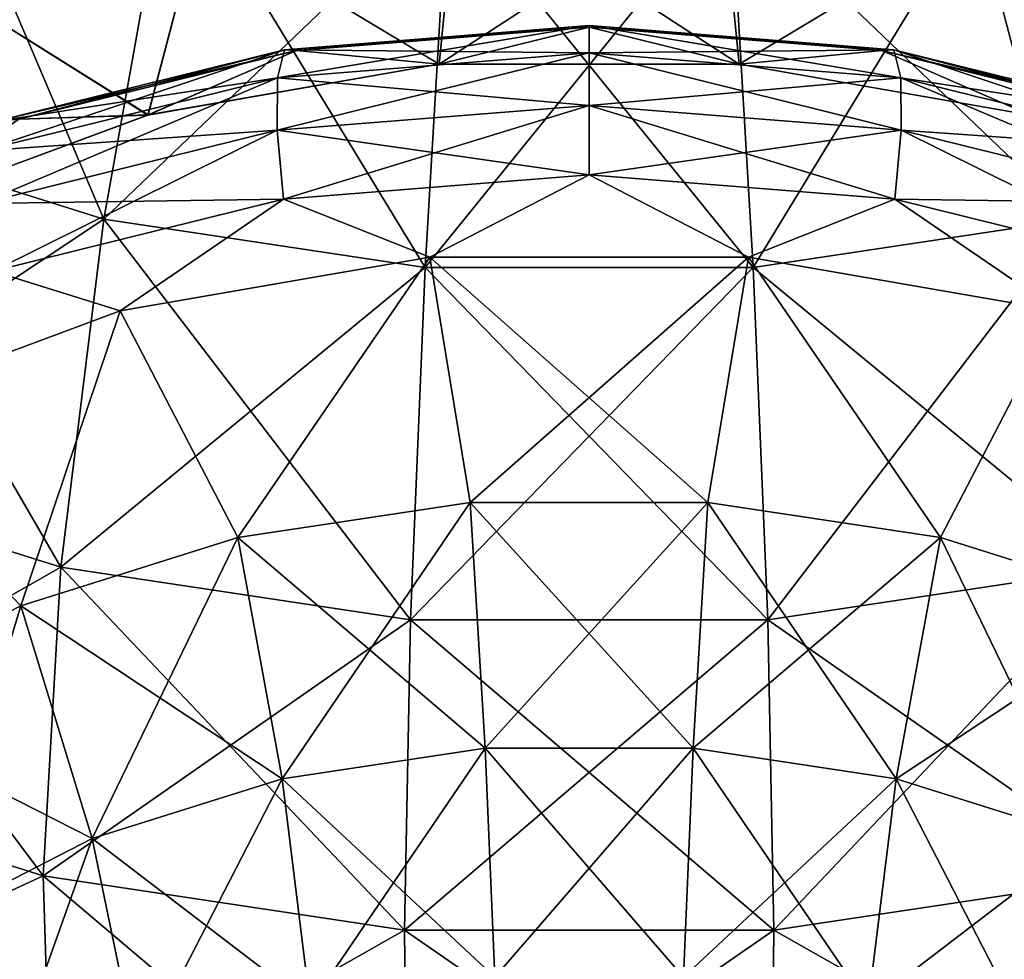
# Model space of a CAD drawing. Header units: millimetres. Extents: x -139 to 139, y -32 to 1264.
# Tile 120 of 256: x 123.57 to 127.12, y 15.84 to 19.23. Entities that reach past the tile are written whole.
import ezdxf

# ---------------------------------------------------------------- set-up
doc = ezdxf.new("R2010")
doc.units = ezdxf.units.MM
doc.header["$LTSCALE"] = 26.699852
for name, color, linetype in [('100', 7, 'CONTINUOUS'), ('80', 7, 'CONTINUOUS'), ('81', 7, 'CONTINUOUS'), ('82', 7, 'CONTINUOUS'), ('85', 7, 'CONTINUOUS'), ('91', 7, 'CONTINUOUS'), ('98', 7, 'CONTINUOUS'), ('99', 7, 'CONTINUOUS')]:
    doc.layers.add(name, color=color, linetype=linetype)

msp = doc.modelspace()

# ---------------------------------------------------------------- linework, layer by layer
at = {"layer": '100', "color": 7, "linetype": 'CONTINUOUS', "true_color": 0xa2afbf}
for points in [[(123.9335, 18.1755, 11.8681), (125.05, 18.3701, 11.6735), (124.3576, 17.3587, 11.8422), (123.9335, 18.1755, 11.8681)], [(124.3576, 17.3587, 11.8422), (125.05, 18.3701, 11.6735), (125.1963, 17.4848, 11.7161), (124.3576, 17.3587, 11.8422)], [(125.05, 18.3701, 11.6735), (126.2, 18.3701, 11.6735), (125.1963, 17.4848, 11.7161), (125.05, 18.3701, 11.6735)], [(125.1963, 17.4848, 11.7161), (126.2, 18.3701, 11.6735), (126.0537, 17.4848, 11.7161), (125.1963, 17.4848, 11.7161)], [(126.0537, 17.4848, 11.7161), (126.2, 18.3701, 11.6735), (126.8924, 17.3587, 11.8422), (126.0537, 17.4848, 11.7161)], [(126.2, 18.3701, 11.6735), (127.3165, 18.1755, 11.8681), (126.8924, 17.3587, 11.8422), (126.2, 18.3701, 11.6735)], [(122.9153, 17.7976, 12.2459), (123.9335, 18.1755, 11.8681), (123.5743, 17.1121, 12.0888), (122.9153, 17.7976, 12.2459)], [(123.5743, 17.1121, 12.0888), (123.9335, 18.1755, 11.8681), (124.3576, 17.3587, 11.8422), (123.5743, 17.1121, 12.0888)], [(126.8924, 17.3587, 11.8422), (127.3165, 18.1755, 11.8681), (127.6757, 17.1121, 12.0888), (126.8924, 17.3587, 11.8422)], [(122.8806, 16.7557, 12.4452), (122.9153, 17.7976, 12.2459), (123.5743, 17.1121, 12.0888), (122.8806, 16.7557, 12.4452)], [(124.3576, 17.3587, 11.8422), (125.1963, 17.4848, 11.7161), (124.5171, 16.4879, 11.6657), (124.3576, 17.3587, 11.8422)], [(124.5171, 16.4879, 11.6657), (125.1963, 17.4848, 11.7161), (125.2502, 16.5981, 11.5555), (124.5171, 16.4879, 11.6657)], [(125.1963, 17.4848, 11.7161), (126.0537, 17.4848, 11.7161), (125.2502, 16.5981, 11.5555), (125.1963, 17.4848, 11.7161)], [(125.2502, 16.5981, 11.5555), (126.0537, 17.4848, 11.7161), (125.9998, 16.5981, 11.5555), (125.2502, 16.5981, 11.5555)], [(126.0537, 17.4848, 11.7161), (126.8924, 17.3587, 11.8422), (125.9998, 16.5981, 11.5555), (126.0537, 17.4848, 11.7161)], [(123.5743, 17.1121, 12.0888), (124.3576, 17.3587, 11.8422), (123.8323, 16.2724, 11.8813), (123.5743, 17.1121, 12.0888)], [(123.8323, 16.2724, 11.8813), (124.3576, 17.3587, 11.8422), (124.5171, 16.4879, 11.6657), (123.8323, 16.2724, 11.8813)], [(125.9998, 16.5981, 11.5555), (126.8924, 17.3587, 11.8422), (126.7329, 16.4879, 11.6657), (125.9998, 16.5981, 11.5555)], [(126.8924, 17.3587, 11.8422), (127.6757, 17.1121, 12.0888), (126.7329, 16.4879, 11.6657), (126.8924, 17.3587, 11.8422)], [(122.8806, 16.7557, 12.4452), (123.5743, 17.1121, 12.0888), (123.226, 15.9608, 12.1928), (122.8806, 16.7557, 12.4452)], [(123.226, 15.9608, 12.1928), (123.5743, 17.1121, 12.0888), (123.8323, 16.2724, 11.8813), (123.226, 15.9608, 12.1928)], [(126.7329, 16.4879, 11.6657), (127.6757, 17.1121, 12.0888), (127.4177, 16.2724, 11.8813), (126.7329, 16.4879, 11.6657)], [(124.5171, 16.4879, 11.6657), (125.2502, 16.5981, 11.5555), (124.6189, 15.6721, 11.2931), (124.5171, 16.4879, 11.6657)], [(124.6189, 15.6721, 11.2931), (125.2502, 16.5981, 11.5555), (125.2847, 15.7721, 11.193), (124.6189, 15.6721, 11.2931)], [(125.2502, 16.5981, 11.5555), (125.9998, 16.5981, 11.5555), (125.2847, 15.7721, 11.193), (125.2502, 16.5981, 11.5555)], [(125.2847, 15.7721, 11.193), (125.9998, 16.5981, 11.5555), (125.9653, 15.7721, 11.193), (125.2847, 15.7721, 11.193)], [(125.9998, 16.5981, 11.5555), (126.7329, 16.4879, 11.6657), (125.9653, 15.7721, 11.193), (125.9998, 16.5981, 11.5555)], [(123.8323, 16.2724, 11.8813), (124.5171, 16.4879, 11.6657), (123.9971, 15.4763, 11.4888), (123.8323, 16.2724, 11.8813)], [(123.9971, 15.4763, 11.4888), (124.5171, 16.4879, 11.6657), (124.6189, 15.6721, 11.2931), (123.9971, 15.4763, 11.4888)], [(125.9653, 15.7721, 11.193), (126.7329, 16.4879, 11.6657), (126.6311, 15.6721, 11.2931), (125.9653, 15.7721, 11.193)], [(126.7329, 16.4879, 11.6657), (127.4177, 16.2724, 11.8813), (126.6311, 15.6721, 11.2931), (126.7329, 16.4879, 11.6657)], [(123.226, 15.9608, 12.1928), (123.8323, 16.2724, 11.8813), (123.4465, 15.1934, 11.7717), (123.226, 15.9608, 12.1928)], [(123.4465, 15.1934, 11.7717), (123.8323, 16.2724, 11.8813), (123.9971, 15.4763, 11.4888), (123.4465, 15.1934, 11.7717)], [(126.6311, 15.6721, 11.2931), (127.4177, 16.2724, 11.8813), (127.2529, 15.4763, 11.4888), (126.6311, 15.6721, 11.2931)]]:
    msp.add_3dface(points, dxfattribs=at)
at = {"layer": '80', "color": 7, "linetype": 'CONTINUOUS', "true_color": 0xa2afbf}
for points in [[(125.1492, 19.726, -13.3234), (124.2183, 19.5861, -13.4633), (125.0839, 19.0654, -12.7639), (125.1492, 19.726, -13.3234)], [(126.1661, 19.0654, -12.7639), (125.1492, 19.726, -13.3234), (125.0839, 19.0654, -12.7639), (126.1661, 19.0654, -12.7639)], [(126.1008, 19.726, -13.3234), (125.1492, 19.726, -13.3234), (126.1661, 19.0654, -12.7639), (126.1008, 19.726, -13.3234)], [(127.0317, 19.5861, -13.4633), (126.1008, 19.726, -13.3234), (126.1661, 19.0654, -12.7639), (127.0317, 19.5861, -13.4633)], [(124.2183, 19.5861, -13.4633), (123.3489, 19.3124, -13.737), (124.0332, 18.8823, -12.9471), (124.2183, 19.5861, -13.4633)], [(125.0839, 19.0654, -12.7639), (124.2183, 19.5861, -13.4633), (124.0332, 18.8823, -12.9471), (125.0839, 19.0654, -12.7639)], [(127.2168, 18.8823, -12.9471), (127.0317, 19.5861, -13.4633), (126.1661, 19.0654, -12.7639), (127.2168, 18.8823, -12.9471)], [(127.9011, 19.3124, -13.737), (127.0317, 19.5861, -13.4633), (127.2168, 18.8823, -12.9471), (127.9011, 19.3124, -13.737)], [(124.0332, 18.8823, -12.9471), (123.3489, 19.3124, -13.737), (123.075, 18.5266, -13.3027), (124.0332, 18.8823, -12.9471)]]:
    msp.add_3dface(points, dxfattribs=at)
at = {"layer": '81', "color": 7, "linetype": 'CONTINUOUS', "true_color": 0xa2afbf}
for points in [[(124.5255, 19.1177, -12.305), (125.625, 19.1063, -11.9624), (125.625, 19.2053, -12.2174), (124.5255, 19.1177, -12.305)], [(124.5255, 19.1177, -12.305), (125.625, 19.2053, -12.2174), (124.5695, 19.1149, -12.5749), (124.5255, 19.1177, -12.305)], [(124.5695, 19.1149, -12.5749), (125.625, 19.2053, -12.2174), (125.625, 19.199, -12.4908), (124.5695, 19.1149, -12.5749)], [(125.0839, 19.0654, -12.7639), (124.5695, 19.1149, -12.5749), (125.625, 19.199, -12.4908), (125.0839, 19.0654, -12.7639)], [(126.1661, 19.0654, -12.7639), (125.0839, 19.0654, -12.7639), (125.625, 19.199, -12.4908), (126.1661, 19.0654, -12.7639)], [(125.625, 19.1063, -11.9624), (126.7491, 19.0168, -12.052), (125.625, 19.2053, -12.2174), (125.625, 19.1063, -11.9624)], [(125.625, 19.2053, -12.2174), (126.7491, 19.0168, -12.052), (126.7245, 19.1177, -12.305), (125.625, 19.2053, -12.2174)], [(125.625, 19.2053, -12.2174), (126.7245, 19.1177, -12.305), (125.625, 19.199, -12.4908), (125.625, 19.2053, -12.2174)], [(126.1661, 19.0654, -12.7639), (125.625, 19.199, -12.4908), (126.6805, 19.1149, -12.5749), (126.1661, 19.0654, -12.7639)], [(125.625, 19.199, -12.4908), (126.7245, 19.1177, -12.305), (126.6805, 19.1149, -12.5749), (125.625, 19.199, -12.4908)], [(123.4811, 18.8593, -12.5634), (124.5009, 19.0168, -12.052), (124.5255, 19.1177, -12.305), (123.4811, 18.8593, -12.5634)], [(123.4811, 18.8593, -12.5634), (124.5255, 19.1177, -12.305), (123.5669, 18.8669, -12.823), (123.4811, 18.8593, -12.5634)], [(123.5669, 18.8669, -12.823), (124.5255, 19.1177, -12.305), (124.5695, 19.1149, -12.5749), (123.5669, 18.8669, -12.823)], [(124.0332, 18.8823, -12.9471), (123.5669, 18.8669, -12.823), (124.5695, 19.1149, -12.5749), (124.0332, 18.8823, -12.9471)], [(125.0839, 19.0654, -12.7639), (124.0332, 18.8823, -12.9471), (124.5695, 19.1149, -12.5749), (125.0839, 19.0654, -12.7639)], [(124.5009, 19.0168, -12.052), (125.625, 19.1063, -11.9624), (124.5255, 19.1177, -12.305), (124.5009, 19.0168, -12.052)], [(127.2168, 18.8823, -12.9471), (126.1661, 19.0654, -12.7639), (126.6805, 19.1149, -12.5749), (127.2168, 18.8823, -12.9471)], [(126.7245, 19.1177, -12.305), (127.7689, 18.8593, -12.5634), (126.6805, 19.1149, -12.5749), (126.7245, 19.1177, -12.305)], [(127.2168, 18.8823, -12.9471), (126.6805, 19.1149, -12.5749), (127.6831, 18.8669, -12.823), (127.2168, 18.8823, -12.9471)], [(126.6805, 19.1149, -12.5749), (127.7689, 18.8593, -12.5634), (127.6831, 18.8669, -12.823), (126.6805, 19.1149, -12.5749)], [(126.7491, 19.0168, -12.052), (127.8168, 18.7526, -12.3161), (126.7245, 19.1177, -12.305), (126.7491, 19.0168, -12.052)], [(126.7245, 19.1177, -12.305), (127.8168, 18.7526, -12.3161), (127.7689, 18.8593, -12.5634), (126.7245, 19.1177, -12.305)], [(124.5009, 19.0168, -12.052), (125.625, 18.9172, -11.7648), (125.625, 19.1063, -11.9624), (124.5009, 19.0168, -12.052)], [(125.625, 18.9172, -11.7648), (126.7504, 18.8275, -11.8545), (125.625, 19.1063, -11.9624), (125.625, 18.9172, -11.7648)], [(125.625, 19.1063, -11.9624), (126.7504, 18.8275, -11.8545), (126.7491, 19.0168, -12.052), (125.625, 19.1063, -11.9624)], [(123.4332, 18.7526, -12.3161), (124.4996, 18.8275, -11.8545), (124.5009, 19.0168, -12.052), (123.4332, 18.7526, -12.3161)], [(123.4332, 18.7526, -12.3161), (124.5009, 19.0168, -12.052), (123.4811, 18.8593, -12.5634), (123.4332, 18.7526, -12.3161)], [(124.4996, 18.8275, -11.8545), (125.625, 18.9172, -11.7648), (124.5009, 19.0168, -12.052), (124.4996, 18.8275, -11.8545)], [(126.7504, 18.8275, -11.8545), (127.8194, 18.5631, -12.119), (126.7491, 19.0168, -12.052), (126.7504, 18.8275, -11.8545)], [(126.7491, 19.0168, -12.052), (127.8194, 18.5631, -12.119), (127.8168, 18.7526, -12.3161), (126.7491, 19.0168, -12.052)], [(124.4996, 18.8275, -11.8545), (125.625, 18.6668, -11.6548), (125.625, 18.9172, -11.7648), (124.4996, 18.8275, -11.8545)], [(125.625, 18.6668, -11.6548), (126.7283, 18.5789, -11.7427), (125.625, 18.9172, -11.7648), (125.625, 18.6668, -11.6548)], [(125.625, 18.9172, -11.7648), (126.7283, 18.5789, -11.7427), (126.7504, 18.8275, -11.8545), (125.625, 18.9172, -11.7648)], [(124.0332, 18.8823, -12.9471), (123.075, 18.5266, -13.3027), (123.5669, 18.8669, -12.823), (124.0332, 18.8823, -12.9471)], [(123.4306, 18.5631, -12.119), (124.5217, 18.5789, -11.7427), (124.4996, 18.8275, -11.8545), (123.4306, 18.5631, -12.119)], [(123.4306, 18.5631, -12.119), (124.4996, 18.8275, -11.8545), (123.4332, 18.7526, -12.3161), (123.4306, 18.5631, -12.119)], [(124.5217, 18.5789, -11.7427), (125.625, 18.6668, -11.6548), (124.4996, 18.8275, -11.8545), (124.5217, 18.5789, -11.7427)], [(126.7283, 18.5789, -11.7427), (127.7763, 18.3196, -12.002), (126.7504, 18.8275, -11.8545), (126.7283, 18.5789, -11.7427)], [(126.7504, 18.8275, -11.8545), (127.7763, 18.3196, -12.002), (127.8194, 18.5631, -12.119), (126.7504, 18.8275, -11.8545)], [(125.625, 18.6668, -11.6548), (124.5217, 18.5789, -11.7427), (125.05, 18.3701, -11.6735), (125.625, 18.6668, -11.6548)], [(126.2, 18.3701, -11.6735), (125.625, 18.6668, -11.6548), (125.05, 18.3701, -11.6735), (126.2, 18.3701, -11.6735)], [(126.7283, 18.5789, -11.7427), (125.625, 18.6668, -11.6548), (126.2, 18.3701, -11.6735), (126.7283, 18.5789, -11.7427)], [(123.4737, 18.3196, -12.002), (124.5217, 18.5789, -11.7427), (123.4306, 18.5631, -12.119), (123.4737, 18.3196, -12.002)], [(124.5217, 18.5789, -11.7427), (123.4737, 18.3196, -12.002), (123.9335, 18.1755, -11.8681), (124.5217, 18.5789, -11.7427)], [(125.05, 18.3701, -11.6735), (124.5217, 18.5789, -11.7427), (123.9335, 18.1755, -11.8681), (125.05, 18.3701, -11.6735)], [(127.3165, 18.1755, -11.8681), (126.7283, 18.5789, -11.7427), (126.2, 18.3701, -11.6735), (127.3165, 18.1755, -11.8681)], [(127.7763, 18.3196, -12.002), (126.7283, 18.5789, -11.7427), (127.3165, 18.1755, -11.8681), (127.7763, 18.3196, -12.002)], [(123.9335, 18.1755, -11.8681), (123.4737, 18.3196, -12.002), (122.9153, 17.7976, -12.2459), (123.9335, 18.1755, -11.8681)]]:
    msp.add_3dface(points, dxfattribs=at)
at = {"layer": '82', "color": 7, "linetype": 'CONTINUOUS', "true_color": 0xa2afbf}
for points in [[(125.05, 18.3701, -11.6735), (123.9335, 18.1755, -11.8681), (124.3576, 17.3587, -11.8422), (125.05, 18.3701, -11.6735)], [(125.1963, 17.4848, -11.7161), (125.05, 18.3701, -11.6735), (124.3576, 17.3587, -11.8422), (125.1963, 17.4848, -11.7161)], [(126.2, 18.3701, -11.6735), (125.05, 18.3701, -11.6735), (126.0537, 17.4848, -11.7161), (126.2, 18.3701, -11.6735)], [(126.0537, 17.4848, -11.7161), (125.05, 18.3701, -11.6735), (125.1963, 17.4848, -11.7161), (126.0537, 17.4848, -11.7161)], [(126.8924, 17.3587, -11.8422), (126.2, 18.3701, -11.6735), (126.0537, 17.4848, -11.7161), (126.8924, 17.3587, -11.8422)], [(127.3165, 18.1755, -11.8681), (126.2, 18.3701, -11.6735), (126.8924, 17.3587, -11.8422), (127.3165, 18.1755, -11.8681)], [(123.9335, 18.1755, -11.8681), (122.9153, 17.7976, -12.2459), (123.5743, 17.1121, -12.0888), (123.9335, 18.1755, -11.8681)], [(124.3576, 17.3587, -11.8422), (123.9335, 18.1755, -11.8681), (123.5743, 17.1121, -12.0888), (124.3576, 17.3587, -11.8422)], [(127.6757, 17.1121, -12.0888), (127.3165, 18.1755, -11.8681), (126.8924, 17.3587, -11.8422), (127.6757, 17.1121, -12.0888)], [(123.5743, 17.1121, -12.0888), (122.9153, 17.7976, -12.2459), (122.8806, 16.7557, -12.4452), (123.5743, 17.1121, -12.0888)], [(125.1963, 17.4848, -11.7161), (124.3576, 17.3587, -11.8422), (125.2502, 16.5981, -11.5555), (125.1963, 17.4848, -11.7161)], [(126.0537, 17.4848, -11.7161), (125.1963, 17.4848, -11.7161), (125.9998, 16.5981, -11.5555), (126.0537, 17.4848, -11.7161)], [(125.9998, 16.5981, -11.5555), (125.1963, 17.4848, -11.7161), (125.2502, 16.5981, -11.5555), (125.9998, 16.5981, -11.5555)], [(126.7329, 16.4879, -11.6657), (126.0537, 17.4848, -11.7161), (125.9998, 16.5981, -11.5555), (126.7329, 16.4879, -11.6657)], [(126.8924, 17.3587, -11.8422), (126.0537, 17.4848, -11.7161), (126.7329, 16.4879, -11.6657), (126.8924, 17.3587, -11.8422)], [(124.3576, 17.3587, -11.8422), (123.5743, 17.1121, -12.0888), (124.5171, 16.4879, -11.6657), (124.3576, 17.3587, -11.8422)], [(125.2502, 16.5981, -11.5555), (124.3576, 17.3587, -11.8422), (124.5171, 16.4879, -11.6657), (125.2502, 16.5981, -11.5555)], [(127.4177, 16.2724, -11.8813), (126.8924, 17.3587, -11.8422), (126.7329, 16.4879, -11.6657), (127.4177, 16.2724, -11.8813)], [(127.6757, 17.1121, -12.0888), (126.8924, 17.3587, -11.8422), (127.4177, 16.2724, -11.8813), (127.6757, 17.1121, -12.0888)], [(123.5743, 17.1121, -12.0888), (122.8806, 16.7557, -12.4452), (123.8323, 16.2724, -11.8813), (123.5743, 17.1121, -12.0888)], [(124.5171, 16.4879, -11.6657), (123.5743, 17.1121, -12.0888), (123.8323, 16.2724, -11.8813), (124.5171, 16.4879, -11.6657)], [(123.8323, 16.2724, -11.8813), (122.8806, 16.7557, -12.4452), (123.226, 15.9608, -12.1928), (123.8323, 16.2724, -11.8813)], [(125.2502, 16.5981, -11.5555), (124.5171, 16.4879, -11.6657), (125.2847, 15.7721, -11.193), (125.2502, 16.5981, -11.5555)], [(125.9998, 16.5981, -11.5555), (125.2502, 16.5981, -11.5555), (125.9653, 15.7721, -11.193), (125.9998, 16.5981, -11.5555)], [(125.9653, 15.7721, -11.193), (125.2502, 16.5981, -11.5555), (125.2847, 15.7721, -11.193), (125.9653, 15.7721, -11.193)], [(126.6311, 15.6721, -11.2931), (125.9998, 16.5981, -11.5555), (125.9653, 15.7721, -11.193), (126.6311, 15.6721, -11.2931)], [(126.7329, 16.4879, -11.6657), (125.9998, 16.5981, -11.5555), (126.6311, 15.6721, -11.2931), (126.7329, 16.4879, -11.6657)], [(124.5171, 16.4879, -11.6657), (123.8323, 16.2724, -11.8813), (124.6189, 15.6721, -11.2931), (124.5171, 16.4879, -11.6657)], [(125.2847, 15.7721, -11.193), (124.5171, 16.4879, -11.6657), (124.6189, 15.6721, -11.2931), (125.2847, 15.7721, -11.193)], [(127.2529, 15.4763, -11.4888), (126.7329, 16.4879, -11.6657), (126.6311, 15.6721, -11.2931), (127.2529, 15.4763, -11.4888)], [(127.4177, 16.2724, -11.8813), (126.7329, 16.4879, -11.6657), (127.2529, 15.4763, -11.4888), (127.4177, 16.2724, -11.8813)], [(123.8323, 16.2724, -11.8813), (123.226, 15.9608, -12.1928), (123.9971, 15.4763, -11.4888), (123.8323, 16.2724, -11.8813)], [(124.6189, 15.6721, -11.2931), (123.8323, 16.2724, -11.8813), (123.9971, 15.4763, -11.4888), (124.6189, 15.6721, -11.2931)], [(123.9971, 15.4763, -11.4888), (123.226, 15.9608, -12.1928), (123.4465, 15.1934, -11.7717), (123.9971, 15.4763, -11.4888)]]:
    msp.add_3dface(points, dxfattribs=at)
at = {"layer": '85', "color": 7, "linetype": 'CONTINUOUS', "true_color": 0xa2afbf}
for points in [[(123.1786, 20.1383, -26.1307), (124.113, 19.8441, -26.4249), (122.7929, 18.8469, -25.7841), (123.1786, 20.1383, -26.1307)], [(122.7929, 18.8469, -25.7841), (124.113, 19.8441, -26.4249), (123.8747, 18.5063, -26.1247), (122.7929, 18.8469, -25.7841)], [(124.113, 19.8441, -26.4249), (125.1136, 19.6937, -26.5753), (123.8747, 18.5063, -26.1247), (124.113, 19.8441, -26.4249)], [(126.1364, 19.6937, -26.5753), (127.137, 19.8441, -26.4249), (126.2171, 18.3323, -26.2987), (126.1364, 19.6937, -26.5753)], [(126.2171, 18.3323, -26.2987), (127.137, 19.8441, -26.4249), (127.3753, 18.5063, -26.1247), (126.2171, 18.3323, -26.2987)], [(123.8747, 18.5063, -26.1247), (125.1136, 19.6937, -26.5753), (125.0329, 18.3323, -26.2987), (123.8747, 18.5063, -26.1247)], [(125.1136, 19.6937, -26.5753), (126.1364, 19.6937, -26.5753), (125.0329, 18.3323, -26.2987), (125.1136, 19.6937, -26.5753)], [(125.0329, 18.3323, -26.2987), (126.1364, 19.6937, -26.5753), (126.2171, 18.3323, -26.2987), (125.0329, 18.3323, -26.2987)], [(122.7929, 18.8469, -25.7841), (123.8747, 18.5063, -26.1247), (122.542, 17.6218, -25.1736), (122.7929, 18.8469, -25.7841)], [(122.542, 17.6218, -25.1736), (123.8747, 18.5063, -26.1247), (123.7196, 17.251, -25.5444), (122.542, 17.6218, -25.1736)], [(123.8747, 18.5063, -26.1247), (125.0329, 18.3323, -26.2987), (123.7196, 17.251, -25.5444), (123.8747, 18.5063, -26.1247)], [(126.2171, 18.3323, -26.2987), (127.3753, 18.5063, -26.1247), (126.2695, 17.0615, -25.7339), (126.2171, 18.3323, -26.2987)], [(126.2695, 17.0615, -25.7339), (127.3753, 18.5063, -26.1247), (127.5304, 17.251, -25.5444), (126.2695, 17.0615, -25.7339)], [(123.7196, 17.251, -25.5444), (125.0329, 18.3323, -26.2987), (124.9805, 17.0615, -25.7339), (123.7196, 17.251, -25.5444)], [(125.0329, 18.3323, -26.2987), (126.2171, 18.3323, -26.2987), (124.9805, 17.0615, -25.7339), (125.0329, 18.3323, -26.2987)], [(124.9805, 17.0615, -25.7339), (126.2171, 18.3323, -26.2987), (126.2695, 17.0615, -25.7339), (124.9805, 17.0615, -25.7339)], [(122.542, 17.6218, -25.1736), (123.7196, 17.251, -25.5444), (122.4377, 16.5212, -24.3284), (122.542, 17.6218, -25.1736)], [(122.4377, 16.5212, -24.3284), (123.7196, 17.251, -25.5444), (123.6551, 16.1379, -24.7117), (122.4377, 16.5212, -24.3284)], [(123.7196, 17.251, -25.5444), (124.9805, 17.0615, -25.7339), (123.6551, 16.1379, -24.7117), (123.7196, 17.251, -25.5444)], [(126.2695, 17.0615, -25.7339), (127.5304, 17.251, -25.5444), (126.2913, 15.942, -24.9076), (126.2695, 17.0615, -25.7339)], [(126.2913, 15.942, -24.9076), (127.5304, 17.251, -25.5444), (127.5949, 16.1379, -24.7117), (126.2913, 15.942, -24.9076)], [(123.6551, 16.1379, -24.7117), (124.9805, 17.0615, -25.7339), (124.9587, 15.942, -24.9076), (123.6551, 16.1379, -24.7117)], [(124.9805, 17.0615, -25.7339), (126.2695, 17.0615, -25.7339), (124.9587, 15.942, -24.9076), (124.9805, 17.0615, -25.7339)], [(124.9587, 15.942, -24.9076), (126.2695, 17.0615, -25.7339), (126.2913, 15.942, -24.9076), (124.9587, 15.942, -24.9076)], [(122.4377, 16.5212, -24.3284), (123.6551, 16.1379, -24.7117), (122.4851, 15.5975, -23.2887), (122.4377, 16.5212, -24.3284)], [(122.4851, 15.5975, -23.2887), (123.6551, 16.1379, -24.7117), (123.6844, 15.2199, -23.6663), (122.4851, 15.5975, -23.2887)], [(123.6551, 16.1379, -24.7117), (124.9587, 15.942, -24.9076), (123.6844, 15.2199, -23.6663), (123.6551, 16.1379, -24.7117)], [(126.2913, 15.942, -24.9076), (127.5949, 16.1379, -24.7117), (126.2814, 15.0269, -23.8593), (126.2913, 15.942, -24.9076)], [(126.2814, 15.0269, -23.8593), (127.5949, 16.1379, -24.7117), (127.5656, 15.2199, -23.6663), (126.2814, 15.0269, -23.8593)], [(123.6844, 15.2199, -23.6663), (124.9587, 15.942, -24.9076), (124.9686, 15.0269, -23.8593), (123.6844, 15.2199, -23.6663)], [(124.9587, 15.942, -24.9076), (126.2913, 15.942, -24.9076), (124.9686, 15.0269, -23.8593), (124.9587, 15.942, -24.9076)], [(124.9686, 15.0269, -23.8593), (126.2913, 15.942, -24.9076), (126.2814, 15.0269, -23.8593), (124.9686, 15.0269, -23.8593)]]:
    msp.add_3dface(points, dxfattribs=at)
at = {"layer": '91', "color": 7, "linetype": 'CONTINUOUS', "true_color": 0xa2afbf}
for points in [[(123.8747, 18.5063, 26.1247), (123.1786, 20.1383, 26.1307), (122.7929, 18.8469, 25.7841), (123.8747, 18.5063, 26.1247)], [(124.113, 19.8441, 26.4249), (123.1786, 20.1383, 26.1307), (123.8747, 18.5063, 26.1247), (124.113, 19.8441, 26.4249)], [(125.0329, 18.3323, 26.2987), (124.113, 19.8441, 26.4249), (123.8747, 18.5063, 26.1247), (125.0329, 18.3323, 26.2987)], [(125.1136, 19.6937, 26.5753), (124.113, 19.8441, 26.4249), (125.0329, 18.3323, 26.2987), (125.1136, 19.6937, 26.5753)], [(127.137, 19.8441, 26.4249), (126.1364, 19.6937, 26.5753), (127.3753, 18.5063, 26.1247), (127.137, 19.8441, 26.4249)], [(126.2171, 18.3323, 26.2987), (125.1136, 19.6937, 26.5753), (125.0329, 18.3323, 26.2987), (126.2171, 18.3323, 26.2987)], [(126.1364, 19.6937, 26.5753), (125.1136, 19.6937, 26.5753), (126.2171, 18.3323, 26.2987), (126.1364, 19.6937, 26.5753)], [(127.3753, 18.5063, 26.1247), (126.1364, 19.6937, 26.5753), (126.2171, 18.3323, 26.2987), (127.3753, 18.5063, 26.1247)], [(123.7196, 17.251, 25.5444), (122.7929, 18.8469, 25.7841), (122.542, 17.6218, 25.1736), (123.7196, 17.251, 25.5444)], [(123.8747, 18.5063, 26.1247), (122.7929, 18.8469, 25.7841), (123.7196, 17.251, 25.5444), (123.8747, 18.5063, 26.1247)], [(124.9805, 17.0615, 25.7339), (123.8747, 18.5063, 26.1247), (123.7196, 17.251, 25.5444), (124.9805, 17.0615, 25.7339)], [(125.0329, 18.3323, 26.2987), (123.8747, 18.5063, 26.1247), (124.9805, 17.0615, 25.7339), (125.0329, 18.3323, 26.2987)], [(127.3753, 18.5063, 26.1247), (126.2171, 18.3323, 26.2987), (127.5304, 17.251, 25.5444), (127.3753, 18.5063, 26.1247)], [(126.2695, 17.0615, 25.7339), (125.0329, 18.3323, 26.2987), (124.9805, 17.0615, 25.7339), (126.2695, 17.0615, 25.7339)], [(126.2171, 18.3323, 26.2987), (125.0329, 18.3323, 26.2987), (126.2695, 17.0615, 25.7339), (126.2171, 18.3323, 26.2987)], [(127.5304, 17.251, 25.5444), (126.2171, 18.3323, 26.2987), (126.2695, 17.0615, 25.7339), (127.5304, 17.251, 25.5444)], [(123.6551, 16.1379, 24.7117), (122.542, 17.6218, 25.1736), (122.4377, 16.5212, 24.3284), (123.6551, 16.1379, 24.7117)], [(123.7196, 17.251, 25.5444), (122.542, 17.6218, 25.1736), (123.6551, 16.1379, 24.7117), (123.7196, 17.251, 25.5444)], [(124.9587, 15.942, 24.9076), (123.7196, 17.251, 25.5444), (123.6551, 16.1379, 24.7117), (124.9587, 15.942, 24.9076)], [(124.9805, 17.0615, 25.7339), (123.7196, 17.251, 25.5444), (124.9587, 15.942, 24.9076), (124.9805, 17.0615, 25.7339)], [(127.5304, 17.251, 25.5444), (126.2695, 17.0615, 25.7339), (127.5949, 16.1379, 24.7117), (127.5304, 17.251, 25.5444)], [(126.2913, 15.942, 24.9076), (124.9805, 17.0615, 25.7339), (124.9587, 15.942, 24.9076), (126.2913, 15.942, 24.9076)], [(126.2695, 17.0615, 25.7339), (124.9805, 17.0615, 25.7339), (126.2913, 15.942, 24.9076), (126.2695, 17.0615, 25.7339)], [(127.5949, 16.1379, 24.7117), (126.2695, 17.0615, 25.7339), (126.2913, 15.942, 24.9076), (127.5949, 16.1379, 24.7117)], [(123.6551, 16.1379, 24.7117), (122.4377, 16.5212, 24.3284), (123.6844, 15.2199, 23.6663), (123.6551, 16.1379, 24.7117)], [(123.6844, 15.2199, 23.6663), (122.4377, 16.5212, 24.3284), (122.4851, 15.5975, 23.2887), (123.6844, 15.2199, 23.6663)], [(124.9587, 15.942, 24.9076), (123.6551, 16.1379, 24.7117), (124.9686, 15.0269, 23.8593), (124.9587, 15.942, 24.9076)], [(124.9686, 15.0269, 23.8593), (123.6551, 16.1379, 24.7117), (123.6844, 15.2199, 23.6663), (124.9686, 15.0269, 23.8593)], [(127.5949, 16.1379, 24.7117), (126.2913, 15.942, 24.9076), (127.5656, 15.2199, 23.6663), (127.5949, 16.1379, 24.7117)], [(126.2913, 15.942, 24.9076), (124.9587, 15.942, 24.9076), (126.2814, 15.0269, 23.8593), (126.2913, 15.942, 24.9076)], [(126.2814, 15.0269, 23.8593), (124.9587, 15.942, 24.9076), (124.9686, 15.0269, 23.8593), (126.2814, 15.0269, 23.8593)], [(127.5656, 15.2199, 23.6663), (126.2913, 15.942, 24.9076), (126.2814, 15.0269, 23.8593), (127.5656, 15.2199, 23.6663)]]:
    msp.add_3dface(points, dxfattribs=at)
at = {"layer": '98', "color": 7, "linetype": 'CONTINUOUS', "true_color": 0xa2afbf}
for points in [[(125.1492, 19.726, 13.3234), (125.0842, 19.0655, 12.7639), (124.2183, 19.5861, 13.4633), (125.1492, 19.726, 13.3234)], [(126.1663, 19.0654, 12.7639), (125.0842, 19.0655, 12.7639), (126.1008, 19.726, 13.3234), (126.1663, 19.0654, 12.7639)], [(126.1008, 19.726, 13.3234), (125.0842, 19.0655, 12.7639), (125.1492, 19.726, 13.3234), (126.1008, 19.726, 13.3234)], [(127.0317, 19.5861, 13.4633), (126.1663, 19.0654, 12.7639), (126.1008, 19.726, 13.3234), (127.0317, 19.5861, 13.4633)], [(124.2183, 19.5861, 13.4633), (124.0335, 18.8824, 12.947), (123.3489, 19.3124, 13.737), (124.2183, 19.5861, 13.4633)], [(125.0842, 19.0655, 12.7639), (124.0335, 18.8824, 12.947), (124.2183, 19.5861, 13.4633), (125.0842, 19.0655, 12.7639)], [(127.2169, 18.8823, 12.9471), (126.1663, 19.0654, 12.7639), (127.0317, 19.5861, 13.4633), (127.2169, 18.8823, 12.9471)], [(127.9011, 19.3124, 13.737), (127.2169, 18.8823, 12.9471), (127.0317, 19.5861, 13.4633), (127.9011, 19.3124, 13.737)], [(124.0335, 18.8824, 12.947), (123.0753, 18.5268, 13.3025), (123.3489, 19.3124, 13.737), (124.0335, 18.8824, 12.947)]]:
    msp.add_3dface(points, dxfattribs=at)
at = {"layer": '99', "color": 7, "linetype": 'CONTINUOUS', "true_color": 0xa2afbf}
for points in [[(124.5255, 19.1177, 12.305), (125.625, 19.2053, 12.2174), (124.5009, 19.0168, 12.052), (124.5255, 19.1177, 12.305)], [(124.5009, 19.0168, 12.052), (125.625, 19.2053, 12.2174), (125.625, 19.1063, 11.9624), (124.5009, 19.0168, 12.052)], [(124.5255, 19.1177, 12.305), (125.625, 19.199, 12.4908), (125.625, 19.2053, 12.2174), (124.5255, 19.1177, 12.305)], [(124.5695, 19.1149, 12.5749), (125.625, 19.199, 12.4908), (124.5255, 19.1177, 12.305), (124.5695, 19.1149, 12.5749)], [(124.5695, 19.1149, 12.5749), (125.0842, 19.0655, 12.7639), (125.625, 19.199, 12.4908), (124.5695, 19.1149, 12.5749)], [(125.0842, 19.0655, 12.7639), (126.1663, 19.0654, 12.7639), (125.625, 19.199, 12.4908), (125.0842, 19.0655, 12.7639)], [(125.625, 19.199, 12.4908), (126.6805, 19.1149, 12.5749), (125.625, 19.2053, 12.2174), (125.625, 19.199, 12.4908)], [(125.625, 19.2053, 12.2174), (126.6805, 19.1149, 12.5749), (126.7245, 19.1177, 12.305), (125.625, 19.2053, 12.2174)], [(125.625, 19.2053, 12.2174), (126.7245, 19.1177, 12.305), (125.625, 19.1063, 11.9624), (125.625, 19.2053, 12.2174)], [(125.625, 19.199, 12.4908), (126.1663, 19.0654, 12.7639), (126.6805, 19.1149, 12.5749), (125.625, 19.199, 12.4908)], [(123.4811, 18.8593, 12.5634), (124.5255, 19.1177, 12.305), (123.4332, 18.7526, 12.3161), (123.4811, 18.8593, 12.5634)], [(123.4332, 18.7526, 12.3161), (124.5255, 19.1177, 12.305), (124.5009, 19.0168, 12.052), (123.4332, 18.7526, 12.3161)], [(123.4811, 18.8593, 12.5634), (124.5695, 19.1149, 12.5749), (124.5255, 19.1177, 12.305), (123.4811, 18.8593, 12.5634)], [(123.5669, 18.8669, 12.823), (124.5695, 19.1149, 12.5749), (123.4811, 18.8593, 12.5634), (123.5669, 18.8669, 12.823)], [(123.5669, 18.8669, 12.823), (124.0335, 18.8824, 12.947), (124.5695, 19.1149, 12.5749), (123.5669, 18.8669, 12.823)], [(124.0335, 18.8824, 12.947), (125.0842, 19.0655, 12.7639), (124.5695, 19.1149, 12.5749), (124.0335, 18.8824, 12.947)], [(125.625, 19.1063, 11.9624), (126.7245, 19.1177, 12.305), (126.7491, 19.0168, 12.052), (125.625, 19.1063, 11.9624)], [(126.1663, 19.0654, 12.7639), (127.2169, 18.8823, 12.9471), (126.6805, 19.1149, 12.5749), (126.1663, 19.0654, 12.7639)], [(126.6805, 19.1149, 12.5749), (127.6831, 18.8669, 12.823), (126.7245, 19.1177, 12.305), (126.6805, 19.1149, 12.5749)], [(126.6805, 19.1149, 12.5749), (127.2169, 18.8823, 12.9471), (127.6831, 18.8669, 12.823), (126.6805, 19.1149, 12.5749)], [(126.7245, 19.1177, 12.305), (127.6831, 18.8669, 12.823), (127.7689, 18.8593, 12.5634), (126.7245, 19.1177, 12.305)], [(126.7245, 19.1177, 12.305), (127.7689, 18.8593, 12.5634), (126.7491, 19.0168, 12.052), (126.7245, 19.1177, 12.305)], [(124.5009, 19.0168, 12.052), (125.625, 19.1063, 11.9624), (124.4996, 18.8275, 11.8545), (124.5009, 19.0168, 12.052)], [(124.4996, 18.8275, 11.8545), (125.625, 19.1063, 11.9624), (125.625, 18.9172, 11.7648), (124.4996, 18.8275, 11.8545)], [(125.625, 19.1063, 11.9624), (126.7491, 19.0168, 12.052), (125.625, 18.9172, 11.7648), (125.625, 19.1063, 11.9624)], [(123.4332, 18.7526, 12.3161), (124.5009, 19.0168, 12.052), (123.4306, 18.5631, 12.119), (123.4332, 18.7526, 12.3161)], [(123.4306, 18.5631, 12.119), (124.5009, 19.0168, 12.052), (124.4996, 18.8275, 11.8545), (123.4306, 18.5631, 12.119)], [(125.625, 18.9172, 11.7648), (126.7491, 19.0168, 12.052), (126.7504, 18.8275, 11.8545), (125.625, 18.9172, 11.7648)], [(126.7491, 19.0168, 12.052), (127.7689, 18.8593, 12.5634), (127.8168, 18.7526, 12.3161), (126.7491, 19.0168, 12.052)], [(126.7491, 19.0168, 12.052), (127.8168, 18.7526, 12.3161), (126.7504, 18.8275, 11.8545), (126.7491, 19.0168, 12.052)], [(124.4996, 18.8275, 11.8545), (125.625, 18.9172, 11.7648), (124.5217, 18.5789, 11.7427), (124.4996, 18.8275, 11.8545)], [(124.5217, 18.5789, 11.7427), (125.625, 18.9172, 11.7648), (125.625, 18.6668, 11.6548), (124.5217, 18.5789, 11.7427)], [(125.625, 18.9172, 11.7648), (126.7504, 18.8275, 11.8545), (125.625, 18.6668, 11.6548), (125.625, 18.9172, 11.7648)], [(123.0753, 18.5268, 13.3025), (124.0335, 18.8824, 12.947), (123.5669, 18.8669, 12.823), (123.0753, 18.5268, 13.3025)], [(123.4306, 18.5631, 12.119), (124.4996, 18.8275, 11.8545), (123.4737, 18.3196, 12.002), (123.4306, 18.5631, 12.119)], [(123.4737, 18.3196, 12.002), (124.4996, 18.8275, 11.8545), (124.5217, 18.5789, 11.7427), (123.4737, 18.3196, 12.002)], [(125.625, 18.6668, 11.6548), (126.7504, 18.8275, 11.8545), (126.7283, 18.5789, 11.7427), (125.625, 18.6668, 11.6548)], [(126.7504, 18.8275, 11.8545), (127.8194, 18.5631, 12.119), (126.7283, 18.5789, 11.7427), (126.7504, 18.8275, 11.8545)], [(126.7504, 18.8275, 11.8545), (127.8168, 18.7526, 12.3161), (127.8194, 18.5631, 12.119), (126.7504, 18.8275, 11.8545)], [(124.5217, 18.5789, 11.7427), (125.625, 18.6668, 11.6548), (125.05, 18.3701, 11.6735), (124.5217, 18.5789, 11.7427)], [(125.05, 18.3701, 11.6735), (125.625, 18.6668, 11.6548), (126.2, 18.3701, 11.6735), (125.05, 18.3701, 11.6735)], [(125.625, 18.6668, 11.6548), (126.7283, 18.5789, 11.7427), (126.2, 18.3701, 11.6735), (125.625, 18.6668, 11.6548)], [(123.4737, 18.3196, 12.002), (124.5217, 18.5789, 11.7427), (123.9335, 18.1755, 11.8681), (123.4737, 18.3196, 12.002)], [(123.9335, 18.1755, 11.8681), (124.5217, 18.5789, 11.7427), (125.05, 18.3701, 11.6735), (123.9335, 18.1755, 11.8681)], [(126.2, 18.3701, 11.6735), (126.7283, 18.5789, 11.7427), (127.3165, 18.1755, 11.8681), (126.2, 18.3701, 11.6735)], [(126.7283, 18.5789, 11.7427), (127.8194, 18.5631, 12.119), (127.7763, 18.3196, 12.002), (126.7283, 18.5789, 11.7427)], [(126.7283, 18.5789, 11.7427), (127.7763, 18.3196, 12.002), (127.3165, 18.1755, 11.8681), (126.7283, 18.5789, 11.7427)], [(122.9153, 17.7976, 12.2459), (123.4737, 18.3196, 12.002), (123.9335, 18.1755, 11.8681), (122.9153, 17.7976, 12.2459)]]:
    msp.add_3dface(points, dxfattribs=at)

doc.saveas('drawing.dxf')
